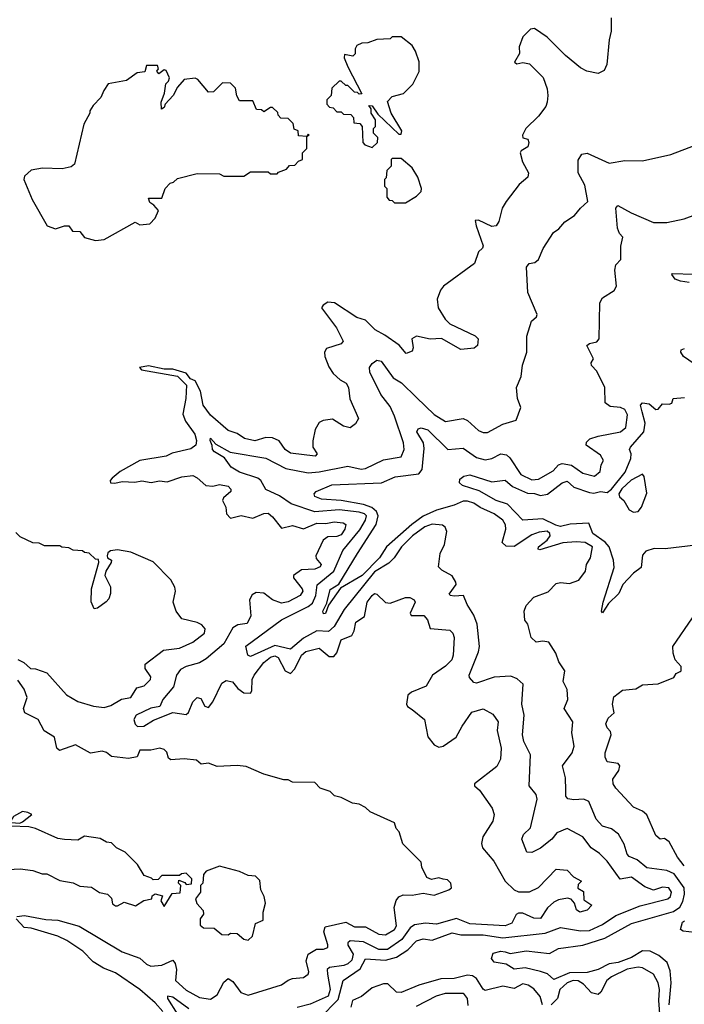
# Model space of a CAD drawing. Extents: x 2472589 to 2662339, y 701009 to 849030.
# Tile 168 of 256: x 2568763 to 2571764, y 771498 to 775947. Entities that reach past the tile are written whole.
import ezdxf

# ---------------------------------------------------------------- set-up
doc = ezdxf.new("R2010")
doc.units = 0

msp = doc.modelspace()

# ---------------------------------------------------------------- linework, layer by layer
at = {"layer": '0CON05XD'}
for points in [[(2571433.8, 775955), (2571433.3, 775895), (2571423.9, 775856.1), (2571413.8, 775745), (2571402.3, 775717.7), (2571374.1, 775704.1), (2571324.2, 775714.2), (2571295, 775728.8), (2571227.5, 775785), (2571145, 775867.5), (2571087, 775907), (2571070, 775905), (2571035, 775870), (2571017.5, 775825), (2571020, 775795), (2570997.5, 775755), (2571007, 775747), (2571035, 775753.3), (2571065, 775747.5), (2571125.8, 775685.8), (2571143.8, 775635), (2571148, 775605), (2571144, 775575), (2571138.8, 775555), (2571105, 775511.2), (2571048.8, 775455), (2571033.8, 775425), (2571035, 775413.3), (2571057.5, 775407.5), (2571061.7, 775391.7), (2571057.3, 775372.7), (2571027.5, 775355), (2571023.3, 775345), (2571033.3, 775305), (2571060, 775255), (2571057.5, 775235), (2571018.3, 775201.7), (2570958.8, 775125), (2570942, 775095), (2570926, 775035), (2570914.1, 775015.9), (2570895, 775012.9), (2570835, 775040.6), (2570820, 775040), (2570823.3, 775015), (2570855.8, 774925), (2570853.3, 774915), (2570835, 774897.5), (2570816.7, 774845), (2570677, 774743), (2570662.5, 774725), (2570647.5, 774685), (2570652.5, 774645), (2570683.6, 774593.6), (2570705, 774572.5), (2570819.3, 774519.3), (2570832.5, 774505), (2570830, 774475), (2570815, 774462.5), (2570755, 774457.5), (2570667, 774507), (2570617, 774503), (2570555, 774516.7), (2570533.3, 774505), (2570540, 774465), (2570535, 774450), (2570508.3, 774438.3), (2570476.1, 774476.1), (2570412.1, 774522.1), (2570368, 774545), (2570325, 774589.2), (2570285, 774601.4), (2570185, 774668), (2570155, 774670.8), (2570132.7, 774657.3), (2570125.8, 774645), (2570193.5, 774555), (2570223.8, 774495), (2570215, 774482), (2570148.3, 774461.7), (2570138.8, 774445), (2570141.2, 774425), (2570158.3, 774378.3), (2570178, 774348), (2570209.5, 774319.5), (2570237.5, 774305), (2570247.5, 774285), (2570253.6, 774233.6), (2570292.5, 774145), (2570279.3, 774120.7), (2570255, 774102.5), (2570225, 774110), (2570175, 774142.5), (2570133.6, 774136.4), (2570115, 774127.5), (2570096.7, 774095), (2570086.4, 774043.6), (2570086.7, 774015), (2570106.2, 773985), (2570096.7, 773975), (2569985, 773988.2), (2569961.9, 774005), (2569934.4, 774044.4), (2569905, 774058), (2569875, 774058.6), (2569825, 774044.4), (2569777.5, 774055), (2569745, 774076.7), (2569705, 774091.2), (2569625, 774160), (2569592.1, 774205), (2569578.8, 774268.8), (2569555.6, 774315), (2569534.7, 774324.7), (2569515, 774350.5), (2569455, 774367.5), (2569415, 774367.8), (2569345, 774383.1), (2569304, 774375), (2569312.5, 774365), (2569475, 774335.7), (2569516, 774296), (2569513.6, 774235), (2569500, 774165), (2569512.3, 774132.3), (2569553.8, 774075), (2569560.9, 774045), (2569558.9, 774025), (2569535, 774007.8), (2569452.1, 773987.9), (2569423.8, 773975), (2569305, 773955.6), (2569217.1, 773905), (2569180, 773875), (2569172, 773865), (2569173.3, 773855), (2569193.2, 773853.2), (2569225, 773860.9), (2569283, 773857), (2569315, 773863.8), (2569356.1, 773856.1), (2569395, 773864), (2569429.3, 773859.3), (2569495, 773881.2), (2569545, 773887.5), (2569565, 773877.5), (2569603, 773843), (2569635, 773840), (2569665, 773847.5), (2569705, 773840), (2569716.2, 773825), (2569716.2, 773815), (2569682.9, 773787.1), (2569678.8, 773775), (2569693.3, 773745), (2569696.2, 773715), (2569714.2, 773694.2), (2569763.3, 773706.7), (2569815, 773694.4), (2569865, 773715.7), (2569885, 773717.5), (2569905, 773700.8), (2569945, 773649.2), (2569995, 773662.2), (2570045, 773647.1), (2570105, 773672.5), (2570145, 773670.6), (2570182.4, 773677.6), (2570224.1, 773674.1), (2570235.5, 773665.5), (2570231.4, 773645), (2570215, 773620), (2570195, 773611.5), (2570155, 773610.8), (2570133.8, 773595), (2570100, 773525), (2570101.7, 773511.7), (2570123.8, 773485), (2570120, 773475), (2570096.2, 773463.8), (2570035, 773461.1), (2569998.8, 773435), (2569998.8, 773425), (2570039.1, 773375), (2570040.9, 773365), (2570028.9, 773345), (2569975, 773316.2), (2569945, 773310), (2569903.8, 773325), (2569865, 773356), (2569830.5, 773359.5), (2569812.3, 773347.7), (2569800, 773325), (2569806.1, 773253.9), (2569790.5, 773219.5), (2569747.5, 773212.5), (2569725, 773198.8), (2569685, 773126.5), (2569605, 773059.2), (2569575, 773040.8), (2569515, 773024.7), (2569489.5, 773010.5), (2569470.3, 772985), (2569457.3, 772932.7), (2569410, 772875), (2569396.5, 772843.5), (2569355, 772835.5), (2569288.6, 772805), (2569278.9, 772785), (2569285, 772763.8), (2569295, 772753.3), (2569323.3, 772755), (2569367.5, 772782.5), (2569455, 772816.6), (2569515, 772806.9), (2569525, 772816), (2569545, 772864.4), (2569565, 772884.4), (2569580.4, 772880.4), (2569598.6, 772845), (2569615, 772838.6), (2569635.2, 772864.8), (2569675, 772948.6), (2569695, 772961.5), (2569724.2, 772955), (2569747.8, 772925), (2569775, 772905.6), (2569805, 772904.3), (2569811.4, 772915), (2569813.1, 772965), (2569821.5, 772985), (2569865, 773041.8), (2569895, 773066.9), (2569915, 773072.5), (2569930.5, 773065), (2569962.2, 773005), (2569985, 772993.1), (2570005, 773014.3), (2570035, 773075.6), (2570055, 773092.5), (2570115, 773107.1), (2570159.6, 773069.6), (2570181.1, 773068.9), (2570195, 773086), (2570214.5, 773145), (2570262, 773165), (2570272.9, 773185), (2570280.8, 773225), (2570319.7, 773250.3), (2570332.5, 773315), (2570355, 773346), (2570365, 773353.8), (2570375, 773352), (2570415, 773313.8), (2570435, 773310), (2570505, 773336.2), (2570525, 773336.2), (2570543.3, 773325), (2570548, 773315), (2570526, 773265), (2570530, 773255), (2570587.5, 773255), (2570603.8, 773235), (2570616.4, 773196.4), (2570705, 773188.8), (2570718, 773175), (2570724, 773155), (2570720.8, 773075), (2570714, 773055), (2570685, 773026), (2570626.7, 772985), (2570598.8, 772935), (2570531.5, 772908.5), (2570515.8, 772895), (2570508.8, 772855), (2570514.3, 772844.3), (2570535, 772830.6), (2570590, 772785), (2570605, 772706.7), (2570635, 772671.2), (2570655, 772660), (2570675, 772663.8), (2570734, 772705), (2570760, 772755), (2570805, 772818), (2570855, 772833.8), (2570899.5, 772809.5), (2570924, 772775), (2570918.9, 772735), (2570936.5, 772655), (2570933.1, 772605), (2570918, 772572), (2570816.2, 772495), (2570816.2, 772485), (2570838.8, 772465), (2570895.8, 772385), (2570905.7, 772355.7), (2570898.9, 772325), (2570854.2, 772255), (2570848.6, 772225), (2570852.9, 772205), (2570903.6, 772145), (2570955, 772054.2), (2570995, 772015.8), (2571015, 772006.9), (2571064.3, 772005.7), (2571105, 772025.8), (2571185, 772109.2), (2571234.4, 772104.4)], [(2570355, 775370), (2570378.3, 775391.7), (2570380, 775415), (2570360, 775435), (2570360, 775455), (2570370, 775465), (2570370, 775495), (2570350, 775525), (2570350, 775545), (2570340, 775560), (2570355, 775557.5), (2570380, 775520), (2570475, 775430), (2570485, 775430), (2570488.8, 775445), (2570440, 775525), (2570423.3, 775576.7), (2570445, 775600), (2570496.4, 775613.6), (2570537.5, 775655), (2570566.4, 775713.6), (2570566.4, 775756.4), (2570550, 775805), (2570535, 775830), (2570485, 775870), (2570445, 775870), (2570435, 775860), (2570375, 775857.5), (2570335, 775842.5), (2570308.3, 775841.7), (2570285, 775830), (2570277.5, 775815), (2570277, 775793), (2570267.5, 775782.5), (2570230, 775790), (2570227.5, 775775), (2570244.1, 775734.1), (2570307.5, 775612.5), (2570295, 775610), (2570288.3, 775618.3), (2570275, 775620), (2570245, 775650), (2570235, 775650), (2570215, 775670), (2570205, 775670), (2570171.7, 775638.3), (2570170, 775605), (2570150, 775585), (2570150, 775565), (2570161.7, 775551.7), (2570178.3, 775548.3), (2570195, 775530), (2570215, 775530), (2570225, 775520), (2570258.3, 775518.3), (2570270, 775505), (2570271.7, 775481.7), (2570298.3, 775478.3), (2570310, 775465), (2570311.7, 775391.7), (2570321.7, 775381.7), (2570355, 775370)], [(2569105, 774950), (2569145, 774953.3), (2569285, 775032.5), (2569305, 775020), (2569350, 775025), (2569375, 775050), (2569390, 775085), (2569369.3, 775109.3), (2569350.7, 775120.7), (2569345, 775140), (2569405, 775140), (2569420, 775185), (2569441.7, 775208.3), (2569457, 775213), (2569475, 775230), (2569565, 775252.5), (2569665, 775250), (2569685, 775240), (2569775, 775240), (2569805, 775260), (2569885, 775260), (2569895, 775250), (2569925, 775250), (2569931.7, 775258.3), (2569968.3, 775271.7), (2569981.7, 775288.3), (2570005, 775290), (2570021.7, 775308.3), (2570040, 775315), (2570040, 775345), (2570060, 775365), (2570060, 775420), (2570070, 775425), (2570065, 775430), (2570060, 775420), (2570021.7, 775421.7), (2570020, 775445), (2570001.7, 775451.7), (2569998.3, 775478.3), (2569975, 775500), (2569941.7, 775501.7), (2569930, 775515), (2569928.3, 775528.3), (2569905, 775550), (2569895, 775550), (2569865, 775530), (2569855, 775540), (2569831.7, 775541.7), (2569815, 775580), (2569755, 775580), (2569743, 775603), (2569737, 775637), (2569715, 775660), (2569678.3, 775661.7), (2569638.3, 775621.7), (2569615, 775620), (2569567, 775677), (2569555, 775682.5), (2569505, 775677.5), (2569475, 775642.5), (2569456.1, 775603.9), (2569420, 775565), (2569415, 775550), (2569403, 775543), (2569402.5, 775575), (2569416.7, 775615), (2569423, 775657), (2569435, 775670), (2569438.8, 775685), (2569425, 775717.5), (2569415, 775720), (2569391.7, 775701.7), (2569382.5, 775715), (2569390, 775725), (2569385, 775740), (2569335, 775740), (2569328.3, 775711.7), (2569293, 775707), (2569245, 775672.5), (2569163, 775657), (2569143, 775627), (2569130, 775595), (2569095, 775560), (2569080, 775535), (2569080, 775525), (2569052.5, 775475), (2569010, 775295), (2568995, 775282.5), (2568955, 775273.3), (2568866.4, 775276.4), (2568815, 775266.7), (2568785, 775240), (2568782.5, 775225), (2568820, 775135), (2568887.5, 775015), (2568925, 775002), (2568965, 775016), (2568985, 775016.2), (2569002, 774992), (2569035, 774990), (2569055, 774962.5), (2569105, 774950)], [(2570118, 771435), (2570200.4, 771519.6), (2570223.5, 771605), (2570300.8, 771659.1), (2570325, 771703.1), (2570415, 771698.1), (2570465, 771711.1), (2570515.5, 771744.5), (2570554.5, 771785), (2570585, 771793.3), (2570625, 771787.8), (2570715, 771820.7), (2570755, 771812.4), (2570855, 771811.6), (2570945, 771798.6), (2571135, 771818.9), (2571205, 771845.5), (2571295, 771830.7), (2571335, 771832.2), (2571395, 771858.2), (2571455, 771898.9), (2571565, 771943.2), (2571690, 771975), (2571701.4, 771985), (2571706.5, 772005), (2571693.3, 772025), (2571665, 772027.8), (2571625, 772014.2), (2571585, 772029.5), (2571525, 772072.7), (2571473.8, 772063.8), (2571415.3, 772145.3), (2571380.2, 772180.2), (2571342.9, 772205), (2571305.4, 772255.4), (2571235, 772291.9), (2571187.5, 772272.5), (2571165, 772244.3), (2571115, 772204), (2571075, 772183.3), (2571052.5, 772185), (2571030, 772245), (2571037.5, 772265), (2571070, 772295), (2571099.1, 772425), (2571095.5, 772445.5), (2571063.8, 772485), (2571068.6, 772625), (2571039.2, 772685), (2571032.9, 772715), (2571040.9, 772805), (2571030, 772855), (2571036, 772945), (2571009.1, 772969.1), (2570981.1, 772981.1), (2570904.5, 772975.5), (2570825, 772948.8), (2570812.7, 772952.7), (2570794.3, 772974.3), (2570792.5, 772985), (2570835, 773090), (2570839.4, 773115), (2570828.6, 773215), (2570813.9, 773256.1), (2570783.8, 773305), (2570767.5, 773345), (2570725, 773341.9), (2570707.5, 773345), (2570702, 773352), (2570734, 773395), (2570732, 773405), (2570715, 773433.8), (2570669.3, 773459.3), (2570653.3, 773475), (2570662, 773535), (2570680.8, 773575), (2570691.2, 773635), (2570684, 773654), (2570672.7, 773662.7), (2570625, 773667.5), (2570592.2, 773655), (2570536.1, 773615), (2570486.1, 773565), (2570453.9, 773516.1), (2570429, 773491), (2570365, 773451.9), (2570228.4, 773281.6), (2570183.2, 773205), (2570157.6, 773182.4), (2570105, 773186), (2570045, 773152), (2569985, 773103.3), (2569915, 773119.2), (2569805, 773070), (2569793.3, 773075), (2569784.3, 773115.7), (2569944.7, 773235.3), (2570065.5, 773295), (2570085, 773310.4), (2570100.8, 773345), (2570106.3, 773393.6), (2570180.8, 773455), (2570221.5, 773548.5), (2570298.3, 773641.7), (2570324.6, 773685), (2570328.2, 773705), (2570319.4, 773715), (2570295, 773722.5), (2570205, 773733), (2570095, 773723.3), (2569988.9, 773758.9), (2569936.3, 773796.3), (2569874.6, 773824.6), (2569851.2, 773865), (2569838.9, 773875), (2569755, 773902.7), (2569718.2, 773925), (2569687, 773967), (2569642, 773995), (2569634, 774005), (2569632.7, 774022.7), (2569623.1, 774045), (2569625, 774056), (2569648.8, 774028.8), (2569712.9, 773992.9), (2569875, 773965.4), (2569965, 773919.6), (2570065, 773900), (2570115, 773903.4), (2570245, 773930), (2570305, 773916.7), (2570325, 773919.2), (2570405, 773958.1), (2570485, 773971.9), (2570499.5, 774005), (2570495.4, 774035), (2570455, 774155.8), (2570435, 774199.4), (2570392.9, 774252.9), (2570343.3, 774355), (2570342.9, 774375), (2570355, 774393.8), (2570375, 774408.8), (2570395, 774403.8), (2570448.9, 774328.9), (2570486.3, 774306.3), (2570555, 774240.6), (2570635, 774163.3), (2570685, 774131.4), (2570765, 774144.4), (2570785, 774135.6), (2570835, 774091.4), (2570855, 774082), (2570875, 774082), (2570945, 774120), (2571005, 774137.5), (2571026, 774195), (2571011.2, 774235), (2571006.7, 774285), (2571027.5, 774335), (2571033.6, 774386.4), (2571052.5, 774445), (2571053, 774517), (2571074, 774585), (2571096, 774604), (2571100, 774615), (2571057.5, 774715), (2571051.7, 774828.3), (2571062.5, 774845), (2571089.5, 774850.5), (2571105.8, 774864.2), (2571126.4, 774913.6), (2571173.3, 774985), (2571197.7, 775002.3), (2571225, 775033.3), (2571267.7, 775062.3), (2571294.3, 775095.7), (2571328.8, 775125), (2571315, 775198.8), (2571284.5, 775255), (2571285, 775312.5), (2571301.1, 775338.9), (2571325, 775344.3), (2571425, 775298.8), (2571495, 775311.2), (2571575, 775310), (2571702.7, 775337.3), (2571868.7, 775401.3)], [(2570505, 775120), (2570555, 775150), (2570575, 775170), (2570576.7, 775185), (2570560, 775235), (2570535, 775277.5), (2570485, 775320), (2570445, 775320), (2570440, 775315), (2570440, 775285), (2570420, 775265), (2570417, 775233), (2570410, 775225), (2570410, 775195), (2570420, 775185), (2570420, 775145), (2570431.7, 775131.7), (2570445, 775130), (2570455, 775120), (2570505, 775120)], [(2570955, 771735.8), (2570977.5, 771727.5), (2571049.8, 771740.2), (2571155, 771727.5), (2571195, 771750.6), (2571305, 771766), (2571405, 771797.2), (2571525, 771863.4), (2571715, 771918.1), (2571743.1, 771936.9), (2571757.4, 771962.6), (2571764.4, 771995), (2571762.6, 772025), (2571717.3, 772087.3), (2571685, 772102.2), (2571595, 772114.4), (2571550.2, 772150.2), (2571515, 772166.2), (2571505.8, 772175.8), (2571491.7, 772221.7), (2571466.2, 772266.2), (2571435, 772290.6), (2571395, 772303.1), (2571365.6, 772335), (2571332, 772415), (2571310, 772425), (2571265, 772421.5), (2571237.1, 772427.1), (2571228.8, 772438.8), (2571228.6, 772465), (2571227.9, 772522.1), (2571213.8, 772575), (2571257.9, 772635), (2571266.1, 772665), (2571256.4, 772725), (2571260.8, 772775), (2571221.2, 772835), (2571238, 772875), (2571235, 772920), (2571216.4, 772956.4), (2571224.2, 773005), (2571197.5, 773045), (2571184.2, 773084.2), (2571152.5, 773135), (2571125, 773138.8), (2571095, 773134), (2571072.5, 773155), (2571057.5, 773215), (2571043.6, 773233.6), (2571040, 773275), (2571049.3, 773300.7), (2571085, 773337.5), (2571148.3, 773361.7), (2571185, 773398.8), (2571205, 773404), (2571245, 773399.2), (2571288, 773415), (2571317.5, 773455), (2571322.5, 773485), (2571340, 773515), (2571348.8, 773565), (2571316, 773585), (2571275, 773587.9), (2571215, 773582.5), (2571111.8, 773551.8), (2571104.3, 773555), (2571105, 773565.7), (2571144.5, 773595), (2571158.8, 773615), (2571157.3, 773625), (2571145, 773635.3), (2571107.9, 773632.1), (2571075, 773618.8), (2570995, 773566), (2570958.8, 773568.8), (2570941.2, 773585), (2570958.1, 773645), (2570956.4, 773665), (2570944.4, 773685), (2570905.7, 773715), (2570842.7, 773742.7), (2570813.1, 773763.1), (2570785, 773772.2), (2570765, 773771.6), (2570725, 773753.6), (2570645, 773730.8), (2570585, 773704.3), (2570533.6, 773666.4), (2570418.5, 773565), (2570387.5, 773515), (2570309.1, 773435), (2570211.7, 773378.3), (2570157.7, 773302.3), (2570143.3, 773263.3), (2570135, 773262.5), (2570131.2, 773275), (2570149.2, 773310.8), (2570165, 773372), (2570203.5, 773396.5), (2570288.9, 773535), (2570373.2, 773666.8), (2570382.1, 773705), (2570374.2, 773725), (2570352.8, 773742.8), (2570315, 773756.4), (2570214.3, 773774.3), (2570125, 773780), (2570095, 773792.5), (2570093.3, 773805), (2570101.2, 773815), (2570172.5, 773845), (2570396.2, 773853.8), (2570458.6, 773881.4), (2570565.2, 773894.8), (2570580.9, 773915), (2570589.1, 774009.1), (2570585.6, 774035.6), (2570556.2, 774085), (2570562.3, 774097.7), (2570575, 774103.3), (2570605, 774094.2), (2570695.5, 774005.5), (2570765, 774010.9), (2570825, 773968.7), (2570865, 773958.7), (2570895, 773963.8), (2570935, 773985.5), (2570960.5, 773980.5), (2570976.6, 773966.6), (2571025, 773891.5), (2571075, 773868.2), (2571105, 773870.9), (2571171.4, 773908.6), (2571195, 773936.4), (2571212.1, 773942.1), (2571255, 773934.5), (2571305, 773897.3), (2571357.5, 773885), (2571384.2, 773905), (2571388.8, 773935), (2571398.8, 773955), (2571385, 773980), (2571320, 774025), (2571321.7, 774038.3), (2571337.3, 774052.7), (2571375, 774065.6), (2571475.4, 774084.6), (2571500, 774105), (2571507.9, 774162.1), (2571495.8, 774185), (2571475, 774194), (2571429.5, 774199.5), (2571406.1, 774216.1), (2571404.2, 774285), (2571368.3, 774358.3), (2571344.3, 774385), (2571343, 774397), (2571353.8, 774415), (2571323.8, 774475), (2571335, 774483.8), (2571368.3, 774491.7), (2571380, 774505), (2571383, 774667), (2571395, 774690), (2571446.4, 774723.6), (2571457, 774743), (2571450, 774815), (2571455, 774840), (2571477, 774863), (2571476.4, 774886.4), (2571476.4, 774923.6), (2571486.7, 774965), (2571471.1, 774981.1), (2571461.9, 775005), (2571454, 775095), (2571463, 775107), (2571523.7, 775073.7), (2571625, 775030), (2571685, 775030), (2571763, 775047), (2571815, 775067.5)], [(2571785, 774760), (2571746.2, 774765), (2571722.9, 774775), (2571706.7, 774795), (2571710, 774800), (2571805, 774797.1)], [(2571831.9, 774375), (2571760.6, 774425), (2571747.8, 774445), (2571749.4, 774455), (2571765, 774461.1)], [(2571574.1, 774175), (2571565.8, 774205), (2571574.3, 774215.7), (2571605, 774211.9), (2571635, 774186.2), (2571645, 774186.7), (2571665, 774212), (2571695, 774210), (2571707.5, 774215), (2571713.9, 774236.1), (2571765, 774239.6)], [(2571815, 773572), (2571676.7, 773556.7), (2571628, 773558), (2571590, 773545), (2571575, 773527.5), (2571568.8, 773471.2), (2571535, 773445.7), (2571486.2, 773395), (2571467.5, 773355), (2571421.5, 773308.5), (2571395, 773267.5), (2571390, 773275), (2571397.8, 773315), (2571447.7, 773472.3), (2571444.1, 773505), (2571423.7, 773565), (2571405.8, 773585.8), (2571351.1, 773625), (2571332.3, 773672.3), (2571247.9, 773667.9), (2571205, 773656.4), (2571183.5, 773663.5), (2571125, 773691.4), (2571035, 773685.8), (2570965, 773758), (2570915, 773774.7), (2570838.2, 773818.2), (2570761.7, 773841.7), (2570748.8, 773855), (2570749.5, 773870.5), (2570768.8, 773885), (2570795, 773890.8), (2570895, 773858.6), (2570955, 773866.5), (2570988, 773838), (2571055, 773808.2), (2571086.7, 773806.7), (2571115, 773796.7), (2571146.5, 773803.5), (2571212.9, 773855), (2571235, 773861.5), (2571265.3, 773835.3), (2571335, 773810.5), (2571355, 773807.1), (2571385, 773815.5), (2571415, 773811.2), (2571434.5, 773825.5), (2571497.3, 773902.7), (2571522.9, 773965), (2571524, 773985), (2571516.2, 774005), (2571520, 774015), (2571581.1, 774085), (2571586.6, 774123.4), (2571574.1, 774175)], [(2571535, 773721.8), (2571555, 773724.6), (2571570.9, 773745), (2571595, 773807.5), (2571582.5, 773882.5), (2571575, 773893.3), (2571523.3, 773866.7), (2571482.2, 773827.8), (2571468.8, 773805), (2571471.2, 773791.2), (2571490, 773775), (2571515, 773733.1), (2571535, 773721.8)], [(2568755, 773056.7), (2568782.3, 773042.3), (2568812.5, 773015), (2568835, 773013.8), (2568885, 772996.2), (2568975, 772896.2), (2569025, 772865.8), (2569095.7, 772845.7), (2569145, 772839.2), (2569175, 772847.5), (2569222.7, 772877.3), (2569265, 772884.2), (2569292.3, 772927.7), (2569325, 772936.7), (2569353.3, 772965), (2569355, 772977.5), (2569328.8, 773015), (2569330, 773035), (2569411.8, 773098.2), (2569485, 773106.9), (2569545, 773134.4), (2569597.1, 773175), (2569600, 773195), (2569585, 773212), (2569563.9, 773223.9), (2569495, 773240), (2569470, 773275), (2569456, 773315), (2569466, 773365), (2569463.6, 773383.6), (2569445.9, 773415.9), (2569365, 773496.7), (2569265, 773541.2), (2569205, 773551.2), (2569173.6, 773546.4), (2569161.7, 773538.3), (2569157.5, 773525), (2569160, 773515), (2569177.5, 773505), (2569176.7, 773495), (2569152.5, 773455), (2569147.5, 773435), (2569173.3, 773385), (2569173.3, 773355), (2569165, 773330), (2569153, 773317), (2569115, 773287.5), (2569100, 773285), (2569086.4, 773316.4), (2569086.7, 773375), (2569120, 773495), (2569118.3, 773508.3), (2569105, 773510), (2569077, 773537), (2569055, 773540), (2569047, 773547), (2569005, 773550), (2568985, 773560), (2568953, 773563), (2568945, 773570), (2568875, 773570), (2568851.7, 773581.7), (2568823, 773583), (2568765, 773610), (2568745, 773630)], [(2571763.7, 772123.7), (2571733.3, 772163.3), (2571695, 772232.5), (2571675, 772246.7), (2571655, 772243.8), (2571635, 772261.2), (2571594.2, 772354.2), (2571575, 772371.2), (2571535, 772388.8), (2571454.2, 772475), (2571442.5, 772495), (2571440.8, 772515), (2571468.8, 772555), (2571473.3, 772575), (2571465, 772586.7), (2571415, 772593.3), (2571406.2, 772615), (2571406.7, 772635), (2571433.3, 772715), (2571430.7, 772730.7), (2571415, 772747.5), (2571410, 772765), (2571419.7, 772790.3), (2571446.7, 772815), (2571440, 772855), (2571445, 772887.5), (2571485, 772917.1), (2571545, 772923.3), (2571575, 772941.1), (2571645, 772945.6), (2571716.7, 772975), (2571727, 772993), (2571745, 773002.5), (2571750, 773005), (2571750, 773025), (2571722.5, 773055), (2571713.3, 773085), (2571712.5, 773115), (2571800, 773245)], [(2568750, 771895), (2568785, 771900), (2568881.7, 771881.7), (2568935, 771878.9), (2569031.5, 771851.5), (2569225.7, 771735), (2569305, 771706.5), (2569335, 771679.6), (2569355, 771670.4), (2569405.3, 771674.7), (2569455, 771698), (2569465, 771682.5), (2569470.4, 771655), (2569466.1, 771606.1), (2569515, 771562.7), (2569575, 771528.5), (2569625, 771521.1), (2569655, 771540.6), (2569685, 771598.6), (2569705, 771614.2), (2569725, 771600.6), (2569762, 771552), (2569795, 771540), (2569945, 771585.7), (2569975, 771607.5), (2569995, 771614.3), (2570045, 771618.6), (2570065, 771634), (2570068.1, 771645), (2570057.1, 771695), (2570066, 771725), (2570103, 771747), (2570135, 771747.5), (2570153.8, 771755), (2570155, 771767.5), (2570135.6, 771825), (2570142.5, 771847.5), (2570235, 771869.6), (2570275, 771848.5), (2570325, 771848.2), (2570385, 771815.5), (2570415, 771811.8), (2570455, 771835.5), (2570465, 771852), (2570453.5, 771935), (2570462.5, 771967.5), (2570475, 771984), (2570495, 771992.9), (2570535, 771990.8), (2570585, 772000), (2570635, 771990.8), (2570700, 772015), (2570712.5, 772025), (2570710, 772045), (2570695, 772060), (2570675, 772063.3), (2570655, 772068.8), (2570622.3, 772062.3), (2570600.7, 772070.7), (2570578.3, 772118.3), (2570575, 772140), (2570493, 772223), (2570477, 772277), (2570463, 772293), (2570455, 772317.5), (2570345, 772367.5), (2570325, 772387.5), (2570295, 772402.5), (2570265, 772407.5), (2570215, 772432.5), (2570185, 772440), (2570165, 772460), (2570120, 772475), (2570095, 772500), (2569995, 772502.5), (2569975, 772512.5), (2569955, 772512.5), (2569865, 772537.5), (2569785, 772572.5), (2569745, 772577.5), (2569655, 772572.5), (2569615, 772587.5), (2569583, 772583), (2569561.7, 772601.7), (2569505, 772607.5), (2569445, 772602.5), (2569435, 772610), (2569427.5, 772637.5), (2569415, 772650), (2569396.1, 772656.1), (2569355, 772646.2), (2569305, 772646.7), (2569293.9, 772616.1), (2569255, 772609.4), (2569177.4, 772617.4), (2569155, 772635.7), (2569135, 772641.4), (2569082.4, 772632.4), (2569015, 772670.8), (2568942.5, 772645), (2568930, 772655), (2568920, 772705), (2568874.3, 772734.3), (2568846.2, 772785), (2568786, 772815), (2568780.8, 772835), (2568796.2, 772885), (2568782.7, 772922.7), (2568755, 772962)], [(2568763, 772317), (2568775, 772322.5), (2568817.5, 772355), (2568800, 772365), (2568775, 772368.8), (2568735, 772346.7), (2568722.5, 772325), (2568725, 772320), (2568763, 772317)], [(2568656.1, 772103.9), (2568765, 772110), (2568823, 772103), (2568865, 772087.5), (2568885, 772087.5), (2568945, 772057.5), (2569005, 772047.5), (2569035, 772032.5), (2569087, 772027), (2569123, 772003), (2569160, 771995), (2569177, 771977), (2569181.7, 771951.7), (2569195, 771942.5), (2569205, 771942.5), (2569235, 771960), (2569286.4, 771943.6), (2569323, 771967), (2569360, 771975), (2569361.7, 771988.3), (2569375, 771997.5), (2569408.3, 771988.3), (2569400, 771965), (2569415, 771940), (2569451.7, 771998.3), (2569488.3, 772001.7), (2569490, 772035), (2569480, 772045), (2569481.7, 772058.3), (2569508.3, 772048.3), (2569515, 772040), (2569538.3, 772041.7), (2569540, 772065), (2569515, 772090), (2569493, 772087), (2569485, 772080), (2569405, 772080), (2569388.3, 772061.7), (2569365, 772060), (2569358.3, 772068.3), (2569325, 772080), (2569295, 772130), (2569240, 772185), (2569200, 772205), (2569177, 772227), (2569155, 772230), (2569127, 772247), (2569055, 772257.5), (2569025, 772240), (2568965, 772242.5), (2568935, 772247.5), (2568835, 772292.5), (2568805, 772300), (2568725, 772302.5)], [(2569795, 771787.5), (2569813.6, 771806.4), (2569827, 771863), (2569861.7, 771878.3), (2569862.5, 771915), (2569872.5, 771955), (2569867.5, 771985), (2569852.5, 772015), (2569847, 772057), (2569827, 772077), (2569795, 772080), (2569755, 772097.5), (2569665, 772122.5), (2569605, 772100), (2569592.5, 772085), (2569590, 772045), (2569580, 772035), (2569580, 772005), (2569557.5, 771975), (2569563, 771953), (2569591.7, 771921.7), (2569592.5, 771905), (2569577.5, 771885), (2569577.5, 771855), (2569593.6, 771843.6), (2569641.7, 771841.7), (2569675, 771813.3), (2569705, 771812.5), (2569715, 771820), (2569745, 771817.5), (2569775, 771792.5), (2569795, 771787.5)], [(2571234.4, 772104.4), (2571264, 772074), (2571300, 772055), (2571285, 772040), (2571283, 772023), (2571308.3, 772008.3), (2571310.7, 771970.7), (2571346.4, 771946.4), (2571325, 771923.3), (2571292.5, 771915), (2571277.5, 771925), (2571267.5, 771955), (2571253, 771973), (2571237, 771977), (2571195, 771970), (2571175, 771960), (2571146.2, 771933.8), (2571115, 771885.7), (2571085, 771886.7), (2571035, 771910), (2571015, 771910), (2571005, 771903.8), (2570984.4, 771865), (2570955, 771853.2), (2570795, 771861), (2570735, 771886.4), (2570645, 771860.9), (2570595, 771864.5), (2570545, 771857.8), (2570525.8, 771844.2), (2570489, 771791), (2570423.8, 771746.2), (2570385, 771745.3), (2570315, 771779.6), (2570255, 771784.6), (2570244.7, 771775.2), (2570244.2, 771765), (2570268.9, 771725), (2570262.3, 771697.7), (2570245, 771680.9), (2570226.6, 771673.4), (2570161.2, 771665), (2570151.1, 771655), (2570152.1, 771635), (2570164.6, 771565), (2570155.3, 771535), (2570075, 771498.2), (2570016.4, 771483.6)], [(2569408.8, 771465), (2569375.3, 771505), (2569305.4, 771565), (2569195, 771639.7), (2569141.7, 771661.7), (2569095, 771690.5), (2569047.8, 771737.8), (2568976.6, 771786.6), (2568935, 771806.4), (2568815, 771842.3), (2568783.3, 771845), (2568746.7, 771885)], [(2571835, 771820), (2571758.8, 771828.8), (2571746.7, 771836.7), (2571755, 771869.2), (2571765, 771875.6)], [(2571695.6, 771495), (2571704.7, 771594.7), (2571699.3, 771649.3), (2571686.5, 771686.5), (2571648.9, 771718.9), (2571608.9, 771738.9), (2571575, 771740), (2571525, 771709.2), (2571465, 771687.7), (2571425, 771681.1), (2571375.3, 771654.7), (2571325, 771641.9), (2571245, 771640.6), (2571175, 771610.5), (2571145.3, 771635.3), (2571115, 771646.9), (2571045, 771662.7), (2570995, 771656.7), (2570959.2, 771679.2), (2570905, 771688), (2570892.5, 771705), (2570901.2, 771728.8), (2570935, 771737.5), (2570955, 771735.8)], [(2571659.5, 771375), (2571648.1, 771515), (2571651.4, 771565), (2571645, 771595.8), (2571624.1, 771634.1), (2571575, 771663.1), (2571555, 771666.2), (2571505, 771657.4), (2571435, 771621.8), (2571413.6, 771605), (2571386.8, 771553.2), (2571375, 771543.1), (2571345, 771549.5), (2571308.8, 771588.8), (2571285, 771603.7), (2571262, 771605), (2571235, 771594.4), (2571202.1, 771565), (2571191.8, 771525), (2571162.3, 771495)], [(2571123.6, 771495), (2571112.6, 771532.6), (2571085, 771568), (2571058.8, 771585), (2571035, 771590), (2570995, 771570), (2570945, 771579.7), (2570865, 771560), (2570855, 771566.2), (2570825.3, 771615.2), (2570806.8, 771626.8), (2570785, 771630.3), (2570725, 771614.1), (2570665, 771613.9), (2570565.7, 771584.3), (2570485, 771551.2), (2570465, 771553.3), (2570425, 771590), (2570405, 771591.2), (2570355, 771572), (2570306.2, 771533.8), (2570265.8, 771515), (2570258.6, 771485)], [(2570555, 771489.6), (2570645, 771536.2), (2570685, 771547.7), (2570765, 771548.9), (2570783.8, 771525), (2570786.6, 771493.4)], [(2569526.9, 771476.9), (2569455, 771530), (2569430, 771535), (2569430, 771525), (2569474.7, 771454.7)]]:
    msp.add_lwpolyline(points, dxfattribs=at)

doc.saveas('drawing.dxf')
